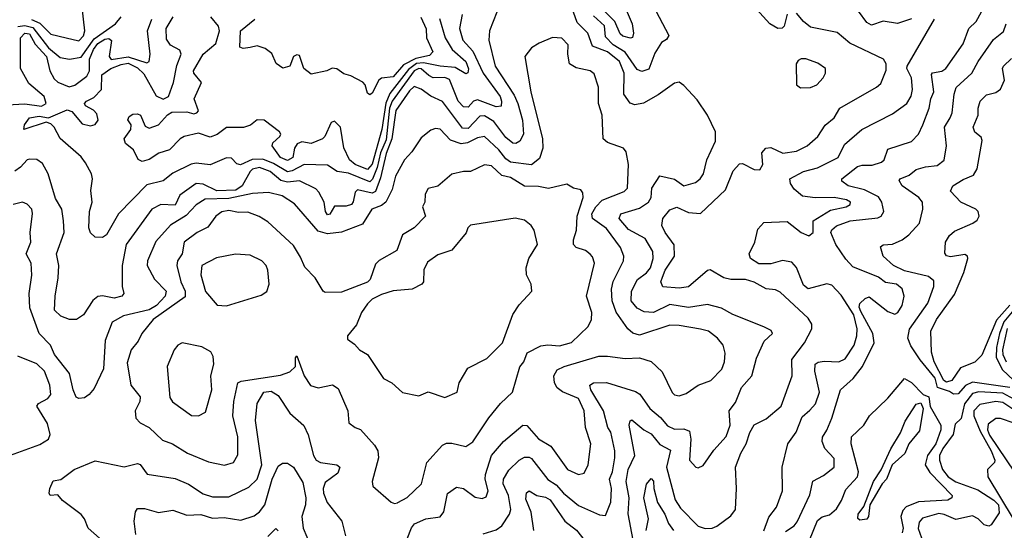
# Model space of a CAD drawing. Extents: x 1995148 to 2088947, y 769131 to 906009.
# Tile 198 of 256: x 2040032 to 2044231, y 808507 to 810682. Entities that reach past the tile are written whole.
import ezdxf

# ---------------------------------------------------------------- set-up
doc = ezdxf.new("R2010")
doc.units = 0

msp = doc.modelspace()

# ---------------------------------------------------------------- linework, layer by layer
at = {"layer": '0CON05XD'}
for points in [[(2040082.8, 810682.8), (2040117.9, 810667.9), (2040165, 810621.1), (2040230, 810605), (2040285, 810593.1), (2040305, 810614), (2040310.6, 810635), (2040288, 810835)], [(2043305, 810706.2), (2043291.9, 810655), (2043283.6, 810646.4), (2043265, 810644.5), (2043231.8, 810665), (2043145, 810760)], [(2042067.1, 810715), (2042036, 810635), (2042032.9, 810595), (2042059.6, 810485), (2042141.2, 810361.2), (2042157.2, 810325), (2042176.7, 810255), (2042181.1, 810195), (2042165, 810164.2), (2042147.5, 810155), (2042135, 810155.7), (2042105, 810180), (2042055, 810248.9), (2042015, 810273.2), (2041995, 810270.9), (2041945, 810218.6), (2041920.1, 810220.1), (2041835, 810334.4), (2041785, 810356.2), (2041745, 810386.2), (2041715, 810397.3), (2041695, 810378.8), (2041636.2, 810295), (2041619.2, 810175), (2041595, 810112.7), (2041571.1, 810008.9), (2041549.6, 809950.4), (2041535, 809943.5), (2041472.3, 809957.7), (2041463, 809947), (2041455, 809906.7), (2041447.1, 809895), (2041425, 809887.8), (2041375, 809887.5), (2041355, 809854.4), (2041345, 809850.6), (2041336.7, 809865), (2041330.4, 809905), (2041308, 809948), (2041295, 809961.4), (2041225, 809996.2), (2041175, 809990.7), (2041146.6, 809996.6), (2041100, 810035), (2041055, 810052.4), (2041025.7, 810045), (2041015, 810036.1), (2040981.5, 809975), (2040954, 809956), (2040873.5, 809953.5), (2040815, 809981.6), (2040785, 809983.8), (2040715, 809934.4), (2040695, 809891.9), (2040635, 809895.4), (2040595.3, 809874.7), (2040486.9, 809725), (2040469.4, 809635), (2040470, 809545), (2040476.9, 809515), (2040467.5, 809505), (2040435, 809495.9), (2040385, 809506.1), (2040365, 809502.5), (2040344.1, 809485.9), (2040304.3, 809425), (2040275, 809404.6), (2040244.6, 809404.6), (2040208.5, 809418.5), (2040181.4, 809445), (2040183.3, 809505), (2040196.9, 809583.1), (2040198.8, 809635), (2040190, 809685), (2040222.5, 809775), (2040220, 809825), (2040212.5, 809875), (2040185, 809920), (2040154.4, 810025), (2040129.4, 810069.4), (2040105, 810087.1), (2040075, 810088.6), (2040064, 810085), (2040036.6, 810053.4), (2040012.3, 810037.7)], [(2042008.8, 808491.2), (2042065, 808508), (2042088, 808525), (2042120.6, 808575), (2042126.7, 808595), (2042116.6, 808655), (2042094.1, 808705), (2042095.4, 808725), (2042117.7, 808762.3), (2042162.5, 808805), (2042185, 808817.8), (2042205, 808818.6), (2042215, 808812.5), (2042285, 808723.3), (2042319.9, 808699.9), (2042351.8, 808665), (2042415, 808612.2), (2042505, 808572), (2042530, 808570), (2042553.2, 808626.8), (2042555.4, 808684.6), (2042547.8, 808725), (2042560.4, 808755), (2042570, 808815), (2042570, 808845), (2042553.5, 808925), (2042540.9, 808945), (2042522.5, 809015), (2042467.5, 809105), (2042464.4, 809125.6), (2042480, 809135), (2042535, 809136.7), (2042658.3, 809098.3), (2042676.9, 809086.9), (2042718.9, 809025), (2042765, 808987.9), (2042795, 808951.1), (2042825, 808936.9), (2042865, 808939.4), (2042889.4, 808929.4), (2042894.4, 808895), (2042888, 808805), (2042916.1, 808776.1), (2042925, 808773.3), (2042947, 808783), (2042992.1, 808847.9), (2043045, 808905.8), (2043061.5, 808955), (2043057.8, 809015), (2043085, 809051.2), (2043110, 809115), (2043154.3, 809165), (2043175, 809240), (2043207.3, 809312.7), (2043242.5, 809345), (2043237.3, 809357.3), (2043205, 809374), (2043074.2, 809425.8), (2043025, 809453.1), (2042965, 809468.1), (2042885, 809455.5), (2042805, 809469.1), (2042734.6, 809434.6), (2042695, 809437.3), (2042665, 809452.5), (2042640, 809485), (2042641.1, 809525), (2042666.9, 809575), (2042705, 809603.1), (2042722.7, 809625), (2042733.3, 809665), (2042732.3, 809695), (2042699.8, 809749.8), (2042628.5, 809788.5), (2042588.5, 809835), (2042596.2, 809855), (2042675, 809879.2), (2042713.5, 809905), (2042725.4, 809925), (2042727.5, 809965), (2042762.3, 810017.7), (2042825, 810003.3), (2042865, 809974.5), (2042915, 809988.6), (2042934, 810005), (2042948.6, 810025), (2042963.3, 810085), (2043000, 810165), (2042999.6, 810205), (2042965.2, 810275.2), (2042920.7, 810340.7), (2042865, 810402.7), (2042845, 810415.8), (2042825, 810412.4), (2042755, 810362.2), (2042692.6, 810327.4), (2042655, 810320), (2042636.4, 810326.4), (2042608.9, 810365), (2042610, 810455), (2042589.6, 810505), (2042539.5, 810545), (2042475, 810570), (2042455, 810625.8), (2042410.4, 810670.4), (2042393.8, 810715)], [(2042732.3, 810745), (2042801.2, 810615), (2042791.2, 810598.8), (2042770, 810585), (2042740.3, 810539.7), (2042715, 810472.1), (2042685, 810461.6), (2042665, 810470.4), (2042615, 810544.7), (2042562.8, 810575), (2042530.1, 810610.1), (2042525.9, 810655.9), (2042479.7, 810699.7)], [(2042615, 810734.2), (2042644.6, 810665), (2042649.6, 810625), (2042645, 810606.2), (2042636.8, 810603.2), (2042605, 810612.5), (2042592.7, 810622.7), (2042570.3, 810675), (2042520.9, 810725)], [(2043298.4, 808501.6), (2043335, 808525.6), (2043347.9, 808542.1), (2043402, 808658), (2043414.2, 808715.8), (2043460.5, 808739.5), (2043506, 808775), (2043505, 808812.5), (2043465.5, 808855.5), (2043454.2, 808885), (2043455.9, 808904.1), (2043475, 808933.8), (2043495.5, 808985), (2043532, 809105), (2043586.6, 809153.4), (2043626.1, 809203.9), (2043675.5, 809305), (2043670.2, 809345), (2043619.4, 809439.4), (2043612.2, 809457.8), (2043615, 809472.5), (2043637.5, 809495), (2043655, 809502), (2043735, 809439.2), (2043765, 809428.1), (2043777.5, 809435), (2043795.6, 809465), (2043804.2, 809505), (2043796, 809535), (2043771.2, 809555), (2043725, 809562.5), (2043695, 809585.4), (2043585, 809629.1), (2043555, 809661.8), (2043512, 809725), (2043491.2, 809775), (2043495, 809786.7), (2043515, 809804.4), (2043574.1, 809825.9), (2043691.8, 809838.2), (2043705.8, 809845), (2043717.5, 809865), (2043709.4, 809905), (2043695, 809927.8), (2043635, 809957.3), (2043564.7, 809974.7), (2043538.8, 809995), (2043538.8, 810005), (2043605, 810056.5), (2043625, 810062.7), (2043667.7, 810062.3), (2043708, 810075), (2043719.2, 810085), (2043735, 810131.2), (2043835, 810163.1), (2043865, 810194), (2043883.5, 810235), (2043911.2, 810305), (2043917.7, 810345), (2043930, 810375), (2043921.1, 810448.9), (2043925, 810455.6), (2043965, 810462.9), (2043981.9, 810475), (2044055, 810580), (2044079.4, 810645), (2044111.2, 810675), (2044134.3, 810715.7)], [(2043835, 810686), (2043775, 810665.7), (2043715, 810675.6), (2043665, 810659.1), (2043645, 810670), (2043609.3, 810719.3)], [(2039979.2, 810319.2), (2040054.4, 810324.4), (2040125, 810313.7), (2040145.6, 810325), (2040136.7, 810355), (2040070.9, 810410.9), (2040036.4, 810475), (2040036.4, 810605), (2040055, 810625.3), (2040075, 810622.7), (2040098.2, 810578.2), (2040146.8, 810525), (2040160.6, 810465), (2040179.8, 810429.8), (2040195, 810416.5), (2040243.9, 810396.1), (2040267, 810403), (2040318.8, 810441.2), (2040329.8, 810465), (2040329.8, 810515), (2040347.4, 810555), (2040365, 810580.4), (2040395, 810600.2), (2040412.2, 810602.2), (2040423.9, 810593.9), (2040414.2, 810525), (2040422.5, 810512.5), (2040495, 810523.8), (2040575, 810498.5), (2040585, 810504), (2040588.8, 810535), (2040577.3, 810635), (2040595.5, 810685)], [(2040025, 810653.8), (2040055, 810657.8), (2040088.8, 810648.8), (2040155, 810562.2), (2040205, 810521.4), (2040245, 810514.4), (2040295, 810522.7), (2040349.6, 810600.4), (2040441.2, 810665), (2040464.7, 810695.3)], [(2041918.9, 810705), (2041907.5, 810645), (2041922.7, 810595), (2041965, 810547.8), (2042008.4, 810455), (2042080.9, 810355), (2042087.5, 810335), (2042085.6, 810314.4), (2042065, 810311.5), (2041985, 810341.1), (2041968.1, 810335), (2041945, 810310), (2041925, 810311.2), (2041901.8, 810335), (2041865, 810428.1), (2041845, 810436.8), (2041795, 810435.3), (2041776.5, 810445), (2041745, 810473.5), (2041735, 810475.1), (2041715.2, 810465), (2041620.4, 810335), (2041609.7, 810305), (2041595, 810171.2), (2041571.5, 810115), (2041557.2, 810052.8), (2041536.9, 810003.1), (2041525, 809991.9), (2041435, 810029), (2041385.9, 810035.9), (2041345, 810063.1), (2041245, 810066), (2041195, 810038.8), (2041175, 810034.4), (2041115, 810069.6), (2041068.6, 810088.6), (2041023.7, 810086.3), (2040974.5, 810064.5), (2040958.9, 810068.9), (2040935, 810092.5), (2040915, 810094.4), (2040845, 810064), (2040785, 810071.2), (2040763.3, 810066.7), (2040685, 810028.9), (2040643.6, 809996.4), (2040575, 809979.4), (2040454.5, 809855.5), (2040403.3, 809765), (2040385, 809754), (2040355, 809756), (2040335, 809774.2), (2040326.8, 809795), (2040330, 809865), (2040341.1, 809905), (2040335.6, 809955), (2040342.9, 810005), (2040339.4, 810025), (2040312.6, 810072.6), (2040295, 810098), (2040205, 810175.8), (2040179.5, 810225), (2040165, 810239.4), (2040145, 810246), (2040050, 810215), (2040053.3, 810235), (2040073.8, 810265), (2040115, 810272.1), (2040155, 810264), (2040235, 810298.2), (2040255, 810291.1), (2040298.7, 810238.7), (2040335, 810230.9), (2040355, 810235.8), (2040367.5, 810255), (2040361.4, 810281.4), (2040346.8, 810296.8), (2040312.5, 810315), (2040308.8, 810325), (2040316.7, 810335), (2040349.2, 810350.8), (2040381.4, 810385), (2040382.7, 810447.2), (2040421.6, 810475), (2040465, 810492.3), (2040495, 810497), (2040535, 810477), (2040561.9, 810451.9), (2040615, 810358.6), (2040645, 810343.9), (2040666.7, 810355), (2040688.5, 810415), (2040702.2, 810487.8), (2040720.8, 810535), (2040715, 810552.5), (2040675, 810573.8), (2040658.9, 810598.9), (2040656.7, 810645), (2040686.5, 810695)], [(2041822.8, 810687.2), (2041846.5, 810605), (2041877.3, 810555), (2041935, 810503.8), (2041946.2, 810473.8), (2041943.3, 810456.7), (2041935, 810451.9), (2041888.8, 810478.8), (2041825, 810484.4), (2041755, 810498.5), (2041724.8, 810495.2), (2041689.9, 810470.1), (2041611.4, 810368.6), (2041593.5, 810326.5), (2041577.1, 810215), (2041535, 810066.9), (2041515, 810044.1), (2041463.1, 810065), (2041438.5, 810085), (2041415, 810136.2), (2041400.6, 810225), (2041375, 810249.4), (2041360, 810245), (2041334.2, 810185), (2041324.2, 810175), (2041275, 810154.6), (2041235, 810162.7), (2041215.8, 810154.2), (2041204, 810135), (2041197.1, 810095), (2041175, 810082.9), (2041144, 810095), (2041109.2, 810145), (2041112.6, 810157.4), (2041141.2, 810185), (2041145.7, 810195), (2041140.8, 810205), (2041075, 810254.3), (2041045, 810256), (2041017, 810233), (2040987.3, 810222.7), (2040915, 810222.7), (2040875, 810192.7), (2040845, 810181.2), (2040795, 810199.6), (2040733.8, 810185), (2040716.9, 810175), (2040672, 810128), (2040626, 810114), (2040585, 810086.2), (2040555, 810078.8), (2040537.1, 810087.1), (2040518, 810128), (2040484, 810155), (2040478, 810175), (2040507.1, 810215), (2040507.5, 810235), (2040494.2, 810255.8), (2040500, 810270), (2040515, 810279.4), (2040535, 810280.8), (2040547.5, 810275), (2040568.1, 810228.1), (2040585, 810220), (2040625, 810234.4), (2040662.5, 810277.5), (2040681.4, 810288.6), (2040745, 810290), (2040775, 810281.2), (2040788.5, 810285), (2040795, 810294.3), (2040776.7, 810345), (2040807.5, 810415), (2040775, 810454.2), (2040773.5, 810465), (2040814.3, 810535.7), (2040868.8, 810581.2), (2040884.6, 810635), (2040880.4, 810655), (2040847.8, 810695)], [(2041743.1, 810693.1), (2041765.7, 810644.3), (2041767.5, 810605), (2041794.3, 810545), (2041779.4, 810530.6), (2041722.4, 810517.6), (2041669.4, 810490.6), (2041625, 810438.9), (2041575, 810434), (2041563.8, 810425), (2041535, 810370), (2041525, 810362.5), (2041515, 810370), (2041506.2, 810405), (2041495.8, 810415.8), (2041445, 810443.3), (2041415, 810452), (2041385, 810472.9), (2041365, 810475.8), (2041342.5, 810465), (2041275, 810450), (2041244.2, 810475), (2041225, 810530), (2041215, 810533.3), (2041200, 810525), (2041185, 810483.8), (2041155, 810476.2), (2041126.1, 810496.1), (2041107.9, 810537.9), (2041079.5, 810559.5), (2041045, 810571.1), (2041015.3, 810564.7), (2040985, 810559.4), (2040971.2, 810565), (2040974, 810635), (2041035.7, 810685)], [(2042648.8, 808465), (2042627, 808577), (2042631.6, 808645), (2042618.8, 808715), (2042626.5, 808765), (2042655.5, 808825), (2042631.9, 808955), (2042635, 808972.5), (2042643.3, 808976.7), (2042694, 808935), (2042725, 808918.1), (2042762.8, 808872.8), (2042808.1, 808848.1), (2042791.1, 808775), (2042827, 808637), (2042850.5, 808600.5), (2042925, 808524), (2042955, 808514.3), (2042985, 808516), (2043005, 808524), (2043065, 808568.8), (2043084.2, 808595.8), (2043089.2, 808685), (2043084.2, 808775), (2043106.9, 808835), (2043130.6, 808875), (2043146.4, 808923.6), (2043165, 808956), (2043215, 808982), (2043279.4, 809035), (2043326.9, 809165), (2043325.6, 809235), (2043378.9, 809305), (2043410, 809365), (2043410, 809385), (2043395, 809411.2), (2043275, 809521.2), (2043255, 809531.2), (2043215, 809536.2), (2043165, 809564), (2043127.5, 809575), (2043065, 809575.6), (2043035, 809582.5), (2042976.8, 809616.8), (2042965, 809614.3), (2042885, 809544.4), (2042845, 809538.2), (2042774.5, 809544.5), (2042766.9, 809565), (2042773.8, 809585), (2042785.6, 809615), (2042824.6, 809675.4), (2042823.5, 809723.5), (2042784.5, 809775), (2042770.9, 809805), (2042775.6, 809835), (2042805, 809872.5), (2042835, 809882.9), (2042885, 809861.1), (2042935, 809856.7), (2043042.4, 809957.6), (2043075, 810038.8), (2043101.3, 810068.7), (2043115, 810069.4), (2043165, 810044.3), (2043188, 810042), (2043201.2, 810065), (2043197.5, 810115), (2043214.5, 810135.5), (2043235, 810138.1), (2043286.9, 810113.1), (2043345, 810122.9), (2043390, 810145), (2043435.4, 810184.6), (2043467, 810233), (2043505.8, 810265), (2043530, 810305), (2043686.7, 810395), (2043705, 810411.2), (2043727.1, 810467.1), (2043727.5, 810495), (2043716, 810515), (2043572.6, 810582.6), (2043518.2, 810628.2), (2043405, 810650.7), (2043374.4, 810675), (2043345, 810710)], [(2043206.3, 808503.7), (2043227.6, 808562.4), (2043259.2, 808605), (2043285.6, 808675), (2043283.6, 808775), (2043308, 808875), (2043343.1, 808925), (2043369.3, 808990.7), (2043401.8, 809018.2), (2043425.6, 809045), (2043442.5, 809095), (2043422.5, 809185), (2043424.4, 809215), (2043436.8, 809223.2), (2043462.6, 809227.4), (2043526.2, 809223.8), (2043552.7, 809237.3), (2043590.8, 809295), (2043602.8, 809335), (2043604, 809365), (2043589.2, 809425), (2043535, 809508.8), (2043495, 809551.1), (2043475, 809556.7), (2043395, 809535.7), (2043375, 809550.8), (2043345, 809625.8), (2043325, 809648.9), (2043285, 809656.9), (2043235, 809642.1), (2043185, 809641.8), (2043148.9, 809665), (2043142.9, 809685), (2043167.2, 809735), (2043180.8, 809789.2), (2043205, 809818.9), (2043305, 809822.5), (2043365, 809775.6), (2043398, 809762), (2043416, 809775), (2043415.7, 809825), (2043489.9, 809870.1), (2043556.2, 809885), (2043574, 809895), (2043575.8, 809905), (2043558.8, 809915), (2043505, 809924.6), (2043425, 809923.2), (2043370.8, 809930.8), (2043335, 809960.5), (2043319.6, 809985), (2043316.2, 810005), (2043374.8, 810035.2), (2043435, 810051.6), (2043522, 810095), (2043549.1, 810150.9), (2043624, 810215), (2043755, 810280.8), (2043816, 810325), (2043833.7, 810356.3), (2043839.5, 810385), (2043835.6, 810435), (2043815.8, 810475), (2043817.1, 810485), (2043933.3, 810685)], [(2044000, 810265), (2044008.2, 810285), (2044017.3, 810365), (2044026.2, 810393.8), (2044093.1, 810455), (2044120, 810505), (2044185, 810597.5), (2044228.2, 810631.8), (2044239.2, 810665)], [(2041685, 808470), (2041703.4, 808516.6), (2041716.6, 808533.4), (2041765, 808555.6), (2041825, 808563.3), (2041841.2, 808585), (2041857.3, 808662.7), (2041895, 808690), (2041925, 808684.3), (2041975, 808647.1), (2042005, 808642.5), (2042021.2, 808648.8), (2042030, 808675), (2042017.5, 808725), (2042018.5, 808745), (2042044.1, 808825.9), (2042095, 808884.4), (2042177.5, 808955), (2042195, 808952.9), (2042245, 808896.7), (2042297.1, 808865), (2042368, 808765), (2042415, 808744.3), (2042439.7, 808750.3), (2042456.7, 808785), (2042467.8, 808875), (2042445.5, 808945), (2042439.1, 809015), (2042415, 809067.5), (2042346.8, 809096.8), (2042324.1, 809114.1), (2042313.3, 809135), (2042310.6, 809165), (2042325, 809190), (2042353.8, 809205), (2042501.9, 809248.1), (2042538.9, 809248.9), (2042615, 809238.6), (2042675, 809241.4), (2042725.7, 809225.7), (2042771.8, 809181.8), (2042815, 809093.8), (2042825, 809084), (2042845, 809080), (2042875, 809089.2), (2042926.2, 809125), (2042980, 809145), (2043026.8, 809193.2), (2043038.6, 809225), (2043041.2, 809261.2), (2043032, 809295), (2043008.8, 809325), (2042970, 809355), (2042935.8, 809364.2), (2042845, 809379.2), (2042805, 809380), (2042675, 809337.8), (2042646.9, 809346.9), (2042625.7, 809365), (2042576.3, 809436.3), (2042559.6, 809485), (2042555.4, 809534.6), (2042563, 809567), (2042607.5, 809655), (2042608.6, 809675), (2042595, 809711.2), (2042535, 809792.5), (2042474.4, 809835), (2042472.9, 809855), (2042489.2, 809885), (2042516.3, 809913.7), (2042610.3, 809949.7), (2042624, 809965), (2042628, 810065), (2042619.3, 810119.3), (2042607.5, 810135), (2042539.7, 810159.7), (2042520.8, 810175), (2042515.6, 810275), (2042500, 810325), (2042500.6, 810395), (2042481.7, 810451.7), (2042465, 810464), (2042405, 810476.9), (2042377.5, 810495), (2042370, 810535), (2042370.8, 810575), (2042345, 810604), (2042305, 810606.2), (2042247.3, 810582.7), (2042215, 810563.3), (2042186.7, 810525), (2042212.5, 810375), (2042261.5, 810175), (2042262.7, 810135), (2042249.4, 810090.6), (2042215, 810063.5), (2042125, 810075.5), (2042105, 810090), (2042075, 810128.5)], [(2043362.3, 810392.3), (2043405, 810393.5), (2043431.2, 810405), (2043458, 810435), (2043468, 810455), (2043468, 810475), (2043436.6, 810496.6), (2043385, 810515.7), (2043365, 810515.7), (2043351.5, 810508.5), (2043343.5, 810495), (2043344.5, 810405), (2043362.3, 810392.3)], [(2044255, 809465.4), (2044197.7, 809402.3), (2044135, 809252.5), (2044105, 809222.5), (2044045, 809198.6), (2044007.1, 809145), (2043985, 809137.7), (2043973.8, 809145), (2043932.5, 809225), (2043920, 809265), (2043917.5, 809355), (2043941.4, 809405), (2044018.1, 809511.9), (2044058.8, 809605), (2044075.6, 809665), (2044073.8, 809675), (2044062.5, 809682.5), (2044002.3, 809672.3), (2043985, 809676.2), (2043977.7, 809687.7), (2043980.6, 809735), (2043997.2, 809762.8), (2044018.7, 809781.3), (2044097.5, 809815), (2044115, 809827.5), (2044124.4, 809845), (2044119.4, 809865), (2044110, 809875), (2044046, 809905), (2044002.3, 809952.3), (2044011.2, 809975), (2044055, 810001.5), (2044100.3, 810019.7), (2044115, 810046.7), (2044137.2, 810167.2), (2044131.9, 810181.9), (2044105, 810203.8), (2044098, 810225), (2044120, 810275), (2044119.2, 810305), (2044127.5, 810335), (2044155, 810362), (2044195, 810371.9), (2044215, 810386.9), (2044231.6, 810425), (2044223.8, 810475), (2044227.3, 810485), (2044262.3, 810517.7)], [(2044255, 809115.4), (2044095, 809138), (2044066, 809124), (2044035, 809087.7), (2044015, 809087.3), (2043997.9, 809097.9), (2043946.2, 809115), (2043936.8, 809155), (2043872.3, 809232.3), (2043833, 809293), (2043820, 809325), (2043826.8, 809363.2), (2043904.6, 809475), (2043930, 809545), (2043930, 809570), (2043908.3, 809588.3), (2043805, 809612.5), (2043759.2, 809635), (2043714, 809675), (2043703.3, 809715), (2043715, 809723.3), (2043755, 809725.8), (2043795, 809744.3), (2043824, 809765), (2043870, 809815), (2043884.2, 809875), (2043882.9, 809905), (2043867.1, 809925), (2043795.7, 809975), (2043782.5, 809997.5), (2043787.5, 810005), (2043825, 810020), (2043855, 810044.4), (2043895, 810056), (2043945, 810060.8), (2043975, 810083.3), (2043984, 810145), (2043975.5, 810225), (2044000, 810265)], [(2042075, 810128.5), (2042015, 810184.4), (2041985, 810178.8), (2041942.5, 810157.5), (2041915, 810153.9), (2041869.8, 810169.8), (2041825, 810215.7), (2041805, 810219.2), (2041785, 810211.2), (2041745, 810178.8), (2041705, 810118.8), (2041673.8, 810085), (2041634.4, 810015), (2041620.9, 809959.1), (2041594.5, 809905.5), (2041575, 809890), (2041534.6, 809875.4), (2041495, 809811.5), (2041405, 809777.4), (2041345, 809770), (2041305, 809781.2), (2041205, 809897.1), (2041151.7, 809931.7), (2041093.6, 809946.4), (2041025, 809941.2), (2040925, 809920.6), (2040822.9, 809917.1), (2040785, 809893.8), (2040741.9, 809848.1), (2040675, 809807.5), (2040612.6, 809737.4), (2040578.1, 809655), (2040575.6, 809635), (2040607.1, 809577.1), (2040657.8, 809525), (2040652.2, 809505), (2040616.5, 809465), (2040585, 809446.3), (2040475, 809420.9), (2040426.2, 809393.8), (2040396.4, 809315), (2040390.5, 809195), (2040349.7, 809110.3), (2040328.8, 809085), (2040308.3, 809071.7), (2040285, 809068.5), (2040273.3, 809073.3), (2040260.4, 809105), (2040245.5, 809175), (2040180.9, 809255), (2040164.5, 809295), (2040115.6, 809345.6), (2040076.2, 809455), (2040073.6, 809515), (2040084.4, 809594.4), (2040081.1, 809645), (2040060.6, 809685), (2040079.4, 809735), (2040077.1, 809775), (2040086.6, 809856.6), (2040084.2, 809875), (2040065, 809896), (2040045, 809904.2), (2040005, 809894.4)], [(2041631.2, 808621.2), (2041643.9, 808623.9), (2041645, 808624.3), (2041685, 808646.9), (2041746.1, 808703.9), (2041768.9, 808795), (2041835, 808870), (2041852.3, 808877.7), (2041875, 808878), (2041935, 808863.8), (2041965, 808883.3), (2042033.6, 808986.4), (2042082.8, 809047.2), (2042134, 809095), (2042165, 809202.5), (2042182, 809225), (2042196.8, 809263.2), (2042255, 809292), (2042285, 809297.5), (2042335, 809292.5), (2042385, 809307.1), (2042457.1, 809375), (2042470.6, 809405), (2042471.9, 809435), (2042448.9, 809505), (2042482.9, 809645), (2042475, 809672.5), (2042465, 809683.3), (2042445, 809698.8), (2042405, 809711.2), (2042394, 809725), (2042394.2, 809745), (2042407.3, 809785), (2042409.1, 809845), (2042435.5, 809925), (2042434.5, 809944.5), (2042425, 809958), (2042394.2, 809964.2), (2042365, 809981.2), (2042287.1, 809962.9), (2042245, 809971.9), (2042185, 809973.1), (2042125, 810009.6), (2042088.9, 810018.9), (2042045, 810059.2), (2042015, 810064), (2041955, 810035.8), (2041925, 810035.8), (2041875, 810024), (2041815, 809973.3), (2041775, 809963.3), (2041761.2, 809938.8), (2041760, 809905), (2041750, 809885), (2041763.3, 809845), (2041714, 809795), (2041664.6, 809765.4), (2041641.2, 809698.8), (2041565, 809656), (2041549.4, 809640.6), (2041527.5, 809575), (2041515, 809563.6), (2041405, 809521.1), (2041335, 809520), (2041326, 809526), (2041293, 809583), (2041248.3, 809628.3), (2041229.5, 809670.5), (2041199.8, 809719.8), (2041090.4, 809820.4), (2041053.6, 809843.6), (2041005, 809862.9), (2040965, 809861.4), (2040925, 809869.1), (2040895, 809863.3), (2040868.6, 809845), (2040835, 809797.8), (2040790, 809775), (2040734.3, 809735), (2040725.7, 809685), (2040705.6, 809655), (2040701.9, 809635), (2040719.2, 809565), (2040738.8, 809525), (2040738.5, 809501.5), (2040601.8, 809405), (2040552.9, 809345), (2040537.2, 809312.8), (2040507.5, 809275), (2040490.3, 809219.7), (2040506.9, 809125), (2040546.8, 809075), (2040545.4, 809055), (2040524.3, 809015), (2040528, 808985), (2040546.2, 808965), (2040585, 808944), (2040641.2, 808891.2), (2040684.6, 808874.6), (2040748, 808835), (2040837.6, 808797.6), (2040905.8, 808784.2), (2040943.8, 808795), (2040962.1, 808827.9), (2040962.1, 808905), (2040941.8, 808995), (2040946.2, 809055), (2040962.2, 809135), (2040977.6, 809142.4), (2041145, 809168.2), (2041185, 809181.4), (2041208, 809205), (2041208.3, 809241.7), (2041215, 809250), (2041245.7, 809165), (2041273.2, 809123.2), (2041305, 809114.2), (2041365.9, 809125.9), (2041390.5, 809110.5), (2041431.2, 809015), (2041436.7, 808965), (2041462.5, 808945), (2041485.9, 808935.9), (2041545, 808870), (2041559.2, 808845), (2041562, 808815), (2041536.2, 808715), (2041538, 808695), (2041617, 808627), (2041631.2, 808621.2)], [(2041845, 809072), (2041897.5, 809095), (2041906.2, 809135), (2041943, 809197), (2042025, 809238), (2042090.8, 809305), (2042135, 809426.2), (2042162.6, 809467.4), (2042216.2, 809525), (2042212.9, 809555), (2042194.2, 809595), (2042192.9, 809625), (2042202.9, 809665), (2042240, 809725), (2042226, 809785), (2042213.3, 809805), (2042185, 809828), (2042145, 809836.2), (2041955, 809806.7), (2041943.3, 809795), (2041936.1, 809773.9), (2041875, 809700), (2041815, 809680.8), (2041770.9, 809649.1), (2041756.1, 809616.1), (2041753.8, 809565), (2041746.7, 809555), (2041705.5, 809534.5), (2041625, 809526.9), (2041575, 809511.1), (2041535, 809491.9), (2041515, 809472), (2041490, 809435), (2041468.3, 809381.7), (2041430, 809335), (2041430.7, 809320.7), (2041460, 809300), (2041481.2, 809275), (2041515, 809256), (2041583.3, 809153.3), (2041620, 809135), (2041665, 809093.3), (2041735, 809080), (2041775, 809096.2), (2041845, 809072)], [(2040915, 809462.5), (2041061.7, 809508.3), (2041086.4, 809523.6), (2041096.7, 809555), (2041090, 809615), (2041084, 809635), (2041065.5, 809655.5), (2041015, 809678.6), (2040953.2, 809683.2), (2040872.1, 809667.9), (2040809.2, 809635), (2040804.4, 809595), (2040825, 809524.2), (2040875, 809466), (2040915, 809462.5)], [(2044265, 809437.8), (2044229.6, 809395), (2044210, 809345), (2044197.8, 809285), (2044196.6, 809245), (2044222.3, 809192.3), (2044271.5, 809145)], [(2044243.6, 809366.4), (2044223.8, 809275), (2044225.5, 809255), (2044238.7, 809225)], [(2040795, 808994), (2040825, 809010), (2040852.2, 809105), (2040847.1, 809165), (2040860.6, 809215), (2040856.9, 809246.9), (2040847.7, 809267.7), (2040808.6, 809288.6), (2040725, 809306), (2040706.7, 809295), (2040691.2, 809275), (2040661.4, 809205), (2040672.1, 809072.1), (2040683.5, 809053.5), (2040765, 808996), (2040795, 808994)], [(2039962.5, 808815), (2040118.3, 808871.7), (2040155.7, 808894.3), (2040162, 808915), (2040151.7, 808961.7), (2040106.2, 809035), (2040113.4, 809046.6), (2040152.4, 809067.6), (2040165.7, 809085), (2040160.6, 809125), (2040138.6, 809185), (2040105, 809215.7), (2040025, 809249.2)], [(2043400.9, 808465), (2043435, 808548), (2043455, 808564.2), (2043485, 808572.5), (2043515, 808598.5), (2043537.1, 808632.9), (2043555, 808680), (2043605.4, 808735), (2043609.6, 808755), (2043578.2, 808875), (2043580, 808905), (2043631.4, 808955), (2043655.7, 808995), (2043735, 809070), (2043805, 809153.8), (2043835, 809136.5), (2043885, 809085.8), (2043909.1, 809075), (2043915, 809034.6), (2043960, 808955), (2043959.8, 808935), (2043939, 808875), (2043904, 808825), (2043894.3, 808785), (2043912.9, 808752.9), (2044008.8, 808655), (2044006.7, 808645), (2043990, 808635), (2043865, 808628), (2043812.9, 808607.1), (2043798.8, 808591.2), (2043789.6, 808565), (2043800, 808515), (2043795, 808496)], [(2040372.4, 808472.4), (2040324, 808515), (2040309.2, 808555), (2040295, 808573.8), (2040215, 808633.3), (2040195, 808657.5), (2040162.5, 808655), (2040157.5, 808665), (2040161.2, 808685), (2040175, 808716.7), (2040207.7, 808722.3), (2040265, 808765.8), (2040355, 808802.5), (2040477.3, 808777.3), (2040535, 808790.8), (2040546.4, 808786.4), (2040575.7, 808745.7), (2040695, 808727.1), (2040752.4, 808702.4), (2040815, 808662.2), (2040855, 808648.5), (2040925, 808648.5), (2041009.1, 808690.9), (2041045, 808724.3), (2041064.6, 808785), (2041038.5, 808975), (2041045, 809047.5), (2041073.3, 809095), (2041105, 809100), (2041135, 809081.2), (2041184.3, 809005), (2041243.6, 808953.6), (2041262.8, 808912.8), (2041285.5, 808825), (2041297.1, 808805), (2041315.4, 808795.4), (2041385, 808785.4), (2041397.5, 808775), (2041389.5, 808750.5), (2041335, 808710.8), (2041327.1, 808685), (2041328.6, 808665), (2041344.3, 808625), (2041406, 808545), (2041422.3, 808482.3)], [(2044287.5, 809057.5), (2044225, 809091.3), (2044122.8, 809097.2), (2044095, 809089.2), (2044060.9, 809045), (2044047.1, 808982.9), (2044021.7, 808958.3), (2044013.6, 808915), (2043968.9, 808855), (2043955.3, 808825), (2043954.6, 808805), (2043968.2, 808765), (2043991.1, 808735), (2044025, 808713.1), (2044118.7, 808678.7), (2044186.4, 808635), (2044205.8, 808615), (2044209.5, 808580.5), (2044175, 808530), (2044165, 808524.4), (2044145, 808530), (2044119.5, 808555), (2044095, 808568.4), (2044025, 808552.3), (2043975, 808574), (2043952.4, 808577.6), (2043882.4, 808557.6), (2043868.5, 808541.5), (2043863.9, 808513.9), (2043885.5, 808454.5)], [(2043615, 808549.1), (2043607.1, 808557.1), (2043607.9, 808575), (2043631.5, 808608.5), (2043673.6, 808715), (2043706.4, 808763.6), (2043746.8, 808853.2), (2043788.1, 808921.9), (2043808.1, 808971.9), (2043855.4, 809044.6), (2043875, 809049.3), (2043884.7, 809025), (2043869.4, 808930.6), (2043824.5, 808875.5), (2043806.5, 808833.5), (2043752.5, 808785), (2043728.6, 808725), (2043710.6, 808705), (2043657.3, 808615), (2043652.2, 808565), (2043645, 808554.5), (2043615, 808549.1)], [(2044285, 809011.1), (2044225, 809050.8), (2044195, 809055.8), (2044126.7, 809043.3), (2044100.8, 809015), (2044101.1, 808995), (2044128.8, 808928.8), (2044175.7, 808845), (2044190.8, 808805), (2044190, 808795), (2044158.8, 808765), (2044160.6, 808735), (2044268.6, 808555)], [(2044273, 808963), (2044215, 808983.3), (2044195, 808983.1), (2044161.8, 808958.2), (2044159.5, 808935), (2044168.3, 808911.7), (2044274.1, 808754.1)], [(2040528.1, 808488.1), (2040521.2, 808545), (2040526.7, 808585), (2040535, 808598.8), (2040565, 808599.2), (2040625, 808582.9), (2040685, 808592.2), (2040745, 808570.6), (2040805, 808573.6), (2040855, 808558.5), (2040905, 808560.9), (2040975, 808550), (2041031.7, 808568.3), (2041055.6, 808585), (2041078.5, 808615), (2041109.1, 808725), (2041135, 808780), (2041152.5, 808792.5), (2041175, 808793.3), (2041200, 808775), (2041240.5, 808710.5), (2041252.9, 808645), (2041250.6, 808615), (2041235.6, 808565), (2041241.1, 808515), (2041272.3, 808442.3)], [(2042704.2, 808505), (2042714.5, 808555), (2042694.2, 808645), (2042705, 808703.3), (2042725, 808727.5), (2042735.3, 808715.3), (2042736.8, 808685), (2042752.5, 808625), (2042783.1, 808575), (2042798.8, 808535), (2042820, 808505)], [(2042224.5, 808505.5), (2042213.4, 808583.4), (2042190.9, 808639.1), (2042193.2, 808666.8), (2042205, 808674), (2042238, 808655), (2042275, 808647.5), (2042295, 808636.4), (2042356.5, 808545), (2042407.2, 808507.2), (2042455.3, 808445.3)], [(2041090.3, 808479.7), (2041125, 808514), (2041135, 808503.8)]]:
    msp.add_lwpolyline(points, dxfattribs=at)

doc.saveas('drawing.dxf')
